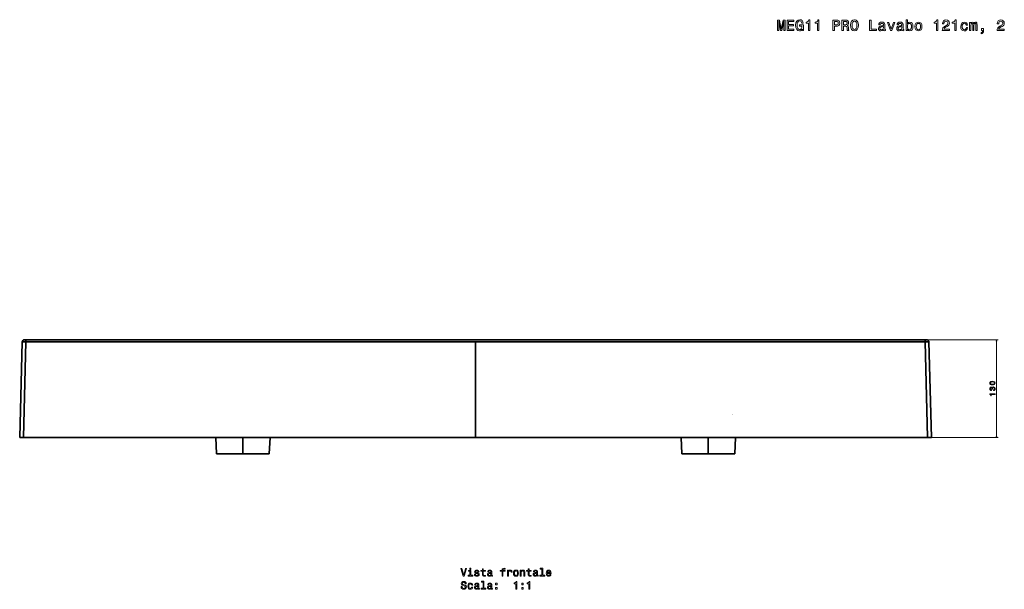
# Model space of a CAD drawing. Extents: x -11 to 2385, y -2 to 1818.
# Tile 3 of 4: x -11 to 1297, y 1062 to 1818. Entities that reach past the tile are written whole.
import ezdxf

# ---------------------------------------------------------------- set-up
doc = ezdxf.new("R2010")
doc.units = 0

msp = doc.modelspace()

# ---------------------------------------------------------------- linework, layer by layer
at = {"color": 7, "lineweight": 35}
for p, q in [((-7.6, 1390.1), (-10.9, 1263)), ((-7.6, 1390.1), (-10.9, 1263)), ((-2.6, 1390.1), (-5.9, 1263)), ((-5.9, 1263), (-2.6, 1390.1)), ((-4.6, 1393), (1193.6, 1393)), ((1191.6, 1393), (-2.6, 1393)), ((-2.6, 1393), (1191.6, 1393)), ((-2.6, 1390.1), (594.5, 1390.1)), ((-2.6, 1390.1), (594.5, 1390.1)), ((8.7, 1393), (554.3, 1393)), ((553.5, 1393), (9.5, 1393)), ((594.5, 1263), (594.5, 1390.1)), ((594.5, 1390.1), (1191.6, 1390.1)), ((594.5, 1263), (594.5, 1390.1)), ((1191.6, 1390.1), (594.5, 1390.1)), ((634.7, 1393), (1180.3, 1393)), ((1179.5, 1393), (635.5, 1393)), ((1191.6, 1390.1), (1194.9, 1263)), ((1191.6, 1390.1), (1194.9, 1263)), ((1199.9, 1263), (1196.6, 1390.1)), ((1196.6, 1390.1), (1199.9, 1263)), ((1196.6, 1390.1), (1199.9, 1263)), ((-5.9, 1263), (594.5, 1263)), ((594.5, 1263), (-5.9, 1263)), ((250.3, 1241.5), (249.4, 1263)), ((250.3, 1241.5), (249.4, 1263)), ((285.5, 1263), (285.5, 1241.5)), ((285.5, 1263), (285.5, 1241.5)), ((321.6, 1263), (320.6, 1241.5)), ((321.6, 1263), (320.6, 1241.5)), ((594.5, 1263), (1194.9, 1263)), ((594.5, 1263), (1194.9, 1263)), ((867.4, 1263), (868.3, 1241.5)), ((867.4, 1263), (868.3, 1241.5)), ((903.5, 1263), (903.5, 1241.5)), ((903.5, 1263), (903.5, 1241.5)), ((938.7, 1241.5), (939.6, 1263)), ((938.7, 1241.5), (939.6, 1263)), ((250.3, 1241.5), (285.5, 1241.5)), ((285.5, 1241.5), (250.3, 1241.5)), ((320.6, 1241.5), (285.5, 1241.5)), ((285.5, 1241.5), (320.6, 1241.5)), ((903.5, 1241.5), (868.3, 1241.5)), ((903.5, 1241.5), (868.3, 1241.5)), ((938.7, 1241.5), (903.5, 1241.5)), ((938.7, 1241.5), (903.5, 1241.5))]:
    msp.add_line(p, q, dxfattribs=at)
at = {"color": 7, "lineweight": 35, "ltscale": 0.049983}
msp.add_line((-4.6, 1393), (-2.6, 1393), dxfattribs=at)
msp.add_line((-4.6, 1393), (-2.6, 1393), dxfattribs=at)
at = {"color": 7, "lineweight": 35, "ltscale": 0.33119}
for p, q in [((-3.7, 1393), (9.5, 1393)), ((553.5, 1393), (566.7, 1393)), ((635.5, 1393), (622.3, 1393))]:
    msp.add_line(p, q, dxfattribs=at)
at = {"color": 7, "lineweight": 35, "ltscale": 0.3108}
for p, q in [((8.7, 1393), (-3.7, 1393)), ((566.7, 1393), (554.3, 1393)), ((622.3, 1393), (634.7, 1393))]:
    msp.add_line(p, q, dxfattribs=at)
at = {"color": 7, "lineweight": 35, "ltscale": 0.073038}
for p, q in [((-2.6, 1390.1), (-2.6, 1393)), ((-2.6, 1390.1), (-2.6, 1393)), ((1191.6, 1393), (1191.6, 1390.1)), ((1191.6, 1390.1), (1191.6, 1393))]:
    msp.add_line(p, q, dxfattribs=at)
at = {"color": 7, "lineweight": 35, "ltscale": 0.4375}
for p, q in [((268, 1393), (285.5, 1393)), ((285.5, 1393), (303, 1393)), ((886, 1393), (903.5, 1393)), ((903.5, 1393), (921, 1393))]:
    msp.add_line(p, q, dxfattribs=at)
at = {"color": 7, "lineweight": 35, "ltscale": 0.331192}
msp.add_line((1192.7, 1393), (1179.5, 1393), dxfattribs=at)
at = {"color": 7, "lineweight": 35, "ltscale": 0.310803}
msp.add_line((1180.3, 1393), (1192.7, 1393), dxfattribs=at)
at = {"color": 7, "lineweight": 35, "ltscale": 0.049985}
for p, q in [((1193.6, 1393), (1191.6, 1393)), ((1191.6, 1393), (1193.6, 1393))]:
    msp.add_line(p, q, dxfattribs=at)
at = {"color": 7, "lineweight": 13}
for p, q in [((1195.6, 1393), (1288.4, 1393)), ((1286.4, 1263), (1286.4, 1393)), ((1196.9, 1263), (1288.4, 1263))]:
    msp.add_line(p, q, dxfattribs=at)
at = {"color": 7, "lineweight": 35, "ltscale": 0.124957}
for p, q in [((-10.9, 1263), (-5.9, 1263)), ((-10.9, 1263), (-5.9, 1263)), ((1194.9, 1263), (1199.9, 1263)), ((1194.9, 1263), (1199.9, 1263))]:
    msp.add_line(p, q, dxfattribs=at)
at = {"color": 7, "lineweight": 13}
for points in [[(1028.6, 1805.5), (1028.9, 1803.6), (1029.9, 1803.6), (1029.9, 1811.2), (1024.8, 1811.2), (1024.8, 1809.4), (1027.9, 1809.4), (1027.9, 1809.3), (1027.7, 1807.5), (1027.1, 1806.1), (1026.1, 1805.2), (1024.8, 1805), (1023.5, 1805.3), (1022.4, 1806.4), (1021.7, 1808.2), (1021.5, 1810.7), (1021.7, 1813.1), (1022.4, 1814.9), (1023.5, 1816), (1024.9, 1816.4), (1025.9, 1816.2), (1026.8, 1815.6), (1027.4, 1814.7), (1027.7, 1813.4), (1029.7, 1813.4), (1029.2, 1815.3), (1028.2, 1816.8), (1026.8, 1817.7), (1025.1, 1818), (1022.8, 1817.5), (1021, 1816), (1019.9, 1813.7), (1019.5, 1810.6), (1019.9, 1807.5), (1021, 1805.2), (1022.7, 1803.7), (1024.7, 1803.2), (1025.9, 1803.4), (1026.9, 1803.8), (1027.8, 1804.5)], [(1036.6, 1803.6), (1038.5, 1803.6), (1038.5, 1817.7), (1037.1, 1817.7), (1036.7, 1816.5), (1036, 1815.6), (1034.9, 1815.2), (1033.4, 1815), (1033.4, 1813.6), (1036.6, 1813.6)], [(1048.8, 1803.6), (1050.6, 1803.6), (1050.6, 1817.7), (1049.2, 1817.7), (1048.9, 1816.5), (1048.2, 1815.6), (1047.1, 1815.2), (1045.5, 1815), (1045.5, 1813.6), (1048.8, 1813.6)], [(1092.5, 1810.6), (1092.9, 1807.5), (1094, 1805.1), (1095.6, 1803.7), (1097.7, 1803.2), (1099.8, 1803.7), (1101.5, 1805.1), (1102.5, 1807.5), (1102.9, 1810.6), (1102.5, 1813.7), (1102.1, 1815), (1101.5, 1816), (1099.8, 1817.5), (1098.8, 1817.8), (1097.7, 1818), (1095.6, 1817.5), (1093.9, 1816.1), (1092.9, 1813.7)], [(1168.1, 1805.3), (1169.4, 1803.7), (1171.2, 1803.2), (1172.9, 1803.6), (1174.2, 1804.7), (1175.1, 1806.6), (1175.4, 1809), (1175.1, 1811.5), (1174.2, 1813.3), (1172.9, 1814.4), (1171.2, 1814.8), (1169.4, 1814.3), (1168.7, 1813.6), (1168.1, 1812.8), (1168.1, 1818.1), (1166.3, 1818.1), (1166.3, 1803.6), (1168.1, 1803.6)], [(1206.7, 1803.6), (1208.5, 1803.6), (1208.5, 1817.7), (1207.1, 1817.7), (1206.8, 1816.5), (1206, 1815.6), (1204.9, 1815.2), (1203.4, 1815), (1203.4, 1813.6), (1206.7, 1813.6)], [(1214.2, 1803.6), (1223.9, 1803.6), (1223.9, 1805.3), (1216.3, 1805.3), (1216.7, 1806.3), (1217.4, 1807.1), (1219.6, 1808.5), (1220.8, 1809.1), (1222.2, 1810), (1223.1, 1811), (1223.7, 1812.2), (1223.9, 1813.5), (1223.5, 1815.2), (1222.6, 1816.6), (1221.1, 1817.4), (1219.2, 1817.7), (1217.3, 1817.4), (1215.8, 1816.4), (1214.9, 1814.9), (1214.6, 1812.9), (1214.6, 1812.6), (1216.4, 1812.6), (1216.4, 1812.8), (1216.6, 1814.1), (1217.1, 1815.2), (1218, 1815.8), (1219.1, 1816), (1220.3, 1815.8), (1221.2, 1815.3), (1221.7, 1814.5), (1221.9, 1813.5), (1221.8, 1812.6), (1221.4, 1811.8), (1220.8, 1811.1), (1219.9, 1810.5), (1218.7, 1809.9), (1216.7, 1808.6), (1215.3, 1807.3), (1214.5, 1805.7), (1214.2, 1803.7)], [(1230.9, 1803.6), (1232.8, 1803.6), (1232.8, 1817.7), (1231.4, 1817.7), (1231, 1816.5), (1230.3, 1815.6), (1229.2, 1815.2), (1227.7, 1815), (1227.7, 1813.6), (1230.9, 1813.6)], [(1287.1, 1803.6), (1296.7, 1803.6), (1296.7, 1805.3), (1289.1, 1805.3), (1289.5, 1806.3), (1290.3, 1807.1), (1292.5, 1808.5), (1293.7, 1809.1), (1295, 1810), (1296, 1811), (1296.5, 1812.2), (1296.7, 1813.5), (1296.4, 1815.2), (1295.4, 1816.6), (1294, 1817.4), (1292.1, 1817.7), (1290.2, 1817.4), (1288.7, 1816.4), (1287.8, 1814.9), (1287.4, 1812.9), (1287.4, 1812.6), (1289.3, 1812.6), (1289.3, 1812.8), (1289.4, 1814.1), (1290, 1815.2), (1290.9, 1815.8), (1292, 1816), (1293.2, 1815.8), (1294, 1815.3), (1294.6, 1814.5), (1294.8, 1813.5), (1294.7, 1812.6), (1294.3, 1811.8), (1293.6, 1811.1), (1292.8, 1810.5), (1291.6, 1809.9), (1289.6, 1808.6), (1288.2, 1807.3), (1287.4, 1805.7), (1287.1, 1803.7)], [(995.5, 1803.6), (997.1, 1803.6), (997.1, 1816.3), (999.7, 1803.6), (1001.4, 1803.6), (1004, 1816.3), (1004, 1803.6), (1005.6, 1803.6), (1005.6, 1817.6), (1003.2, 1817.6), (1000.6, 1805.3), (998, 1817.6), (995.5, 1817.6)], [(1008.5, 1803.6), (1017.4, 1803.6), (1017.4, 1805.3), (1010.3, 1805.3), (1010.3, 1810), (1016.6, 1810), (1016.6, 1811.7), (1010.3, 1811.7), (1010.3, 1815.9), (1017.2, 1815.9), (1017.2, 1817.6), (1008.5, 1817.6)], [(1069.2, 1803.6), (1071, 1803.6), (1071, 1809.5), (1073.1, 1809.5), (1075.2, 1809.6), (1076.8, 1810.3), (1077.9, 1811.7), (1078.3, 1813.6), (1078, 1815.3), (1077.2, 1816.6), (1075.8, 1817.3), (1074, 1817.6), (1069.2, 1817.6)], [(1073.5, 1815.9), (1074.7, 1815.8), (1075.6, 1815.4), (1076.1, 1814.7), (1076.3, 1813.6), (1076.1, 1812.4), (1075.6, 1811.7), (1074.6, 1811.3), (1073.4, 1811.2), (1071, 1811.2), (1071, 1815.9)], [(1081.1, 1803.6), (1083, 1803.6), (1083, 1809.5), (1084.9, 1809.5), (1086.3, 1809.4), (1087.2, 1809.2), (1087.7, 1808.5), (1087.9, 1807.3), (1088, 1805.5), (1088.1, 1804.3), (1088.3, 1803.6), (1090.4, 1803.6), (1090.4, 1804), (1090, 1804.5), (1089.8, 1805.6), (1089.7, 1807.9), (1089.3, 1809.5), (1088.9, 1810.1), (1088.1, 1810.4), (1088.9, 1810.9), (1089.5, 1811.6), (1089.9, 1812.5), (1090, 1813.6), (1089.7, 1815.3), (1088.9, 1816.6), (1087.6, 1817.3), (1085.8, 1817.6), (1081.1, 1817.6)], [(1085.2, 1815.9), (1086.5, 1815.8), (1087.3, 1815.4), (1087.9, 1814.7), (1088.1, 1813.6), (1087.9, 1812.4), (1087.3, 1811.7), (1086.4, 1811.3), (1085.1, 1811.2), (1083, 1811.2), (1083, 1815.9)], [(1094.5, 1810.6), (1094.7, 1813), (1095.4, 1814.8), (1096.4, 1815.9), (1097.7, 1816.3), (1099, 1815.9), (1100.1, 1814.8), (1100.7, 1813), (1101, 1810.6), (1100.7, 1808.2), (1100.1, 1806.4), (1099, 1805.3), (1097.7, 1804.9), (1096.4, 1805.3), (1095.4, 1806.4), (1094.7, 1808.1)], [(1117.9, 1803.6), (1126.9, 1803.6), (1126.9, 1805.3), (1119.8, 1805.3), (1119.8, 1817.6), (1117.9, 1817.6)], [(1136.4, 1805), (1136.4, 1805), (1136.5, 1804.3), (1136.8, 1803.8), (1138.1, 1803.4), (1139.1, 1803.6), (1139.1, 1804.9), (1138.7, 1804.9), (1138.1, 1805.1), (1138, 1805.9), (1138, 1811.5), (1137.7, 1813), (1137, 1814), (1135.8, 1814.6), (1134.1, 1814.8), (1132.4, 1814.6), (1131.1, 1813.9), (1130.3, 1812.8), (1130.1, 1811.4), (1130.1, 1811.3), (1131.7, 1811.3), (1131.8, 1812.1), (1132.3, 1812.7), (1133, 1813.1), (1134, 1813.2), (1135, 1813.1), (1135.7, 1812.8), (1136.1, 1812.3), (1136.3, 1811.6), (1136.2, 1810.7), (1135.9, 1810.3), (1135.1, 1810.1), (1133.6, 1810), (1131.8, 1809.6), (1130.6, 1808.9), (1129.9, 1807.9), (1129.6, 1806.4), (1129.8, 1805.1), (1130.5, 1804.1), (1131.5, 1803.5), (1132.9, 1803.3), (1134.7, 1803.7)], [(1136.2, 1807.4), (1136, 1806.3), (1135.3, 1805.5), (1134.4, 1805), (1133.2, 1804.8), (1132.4, 1804.9), (1131.9, 1805.3), (1131.5, 1805.8), (1131.4, 1806.6), (1131.5, 1807.3), (1131.8, 1807.8), (1133.1, 1808.4), (1134.7, 1808.6), (1136.2, 1809.1)], [(1145.4, 1803.6), (1147.2, 1803.6), (1151.2, 1814.4), (1149.4, 1814.4), (1146.3, 1805.7), (1143.2, 1814.4), (1141.4, 1814.4)], [(1160.7, 1805), (1160.7, 1805), (1160.8, 1804.3), (1161.1, 1803.8), (1162.4, 1803.4), (1163.4, 1803.6), (1163.4, 1804.9), (1162.9, 1804.9), (1162.4, 1805.1), (1162.3, 1805.9), (1162.3, 1811.5), (1162, 1813), (1161.3, 1814), (1160.1, 1814.6), (1158.4, 1814.8), (1156.7, 1814.6), (1155.4, 1813.9), (1154.6, 1812.8), (1154.4, 1811.4), (1154.4, 1811.3), (1156, 1811.3), (1156.1, 1812.1), (1156.5, 1812.7), (1157.3, 1813.1), (1158.3, 1813.2), (1159.3, 1813.1), (1160, 1812.8), (1160.4, 1812.3), (1160.6, 1811.6), (1160.5, 1810.7), (1160.2, 1810.3), (1159.4, 1810.1), (1157.8, 1810), (1156.1, 1809.6), (1154.9, 1808.9), (1154.1, 1807.9), (1153.9, 1806.4), (1154.1, 1805.1), (1154.8, 1804.1), (1155.8, 1803.5), (1157.2, 1803.3), (1159, 1803.7)], [(1160.5, 1807.4), (1160.3, 1806.3), (1159.6, 1805.5), (1158.6, 1805), (1157.5, 1804.8), (1156.7, 1804.9), (1156.1, 1805.3), (1155.8, 1805.8), (1155.7, 1806.6), (1155.8, 1807.3), (1156.1, 1807.8), (1157.4, 1808.4), (1159, 1808.6), (1160.5, 1809.1)], [(1173.6, 1809), (1173.4, 1807.2), (1172.8, 1805.9), (1172, 1805.1), (1170.9, 1804.8), (1169.7, 1805.1), (1168.8, 1805.9), (1168.3, 1807.2), (1168.1, 1809), (1168.3, 1810.8), (1168.8, 1812.2), (1169.7, 1812.9), (1170.9, 1813.2), (1172, 1812.9), (1172.8, 1812.1), (1173.4, 1810.8)], [(1178, 1809), (1178.4, 1806.5), (1179.3, 1804.7), (1180.8, 1803.6), (1182.7, 1803.2), (1184.7, 1803.6), (1186.2, 1804.7), (1187.1, 1806.5), (1187.4, 1809), (1187.1, 1811.5), (1186.2, 1813.3), (1184.7, 1814.4), (1182.7, 1814.8), (1180.8, 1814.4), (1179.3, 1813.3), (1178.4, 1811.5)], [(1179.8, 1809), (1180, 1810.8), (1180.6, 1812.2), (1181.5, 1813), (1182.7, 1813.2), (1183.9, 1813), (1184.9, 1812.2), (1185.4, 1810.8), (1185.6, 1809), (1185.4, 1807.2), (1184.9, 1805.9), (1183.9, 1805.1), (1182.7, 1804.8), (1181.5, 1805.1), (1180.6, 1805.9), (1180, 1807.2)], [(1246.2, 1810.8), (1247.9, 1810.8), (1247.6, 1812.5), (1246.7, 1813.7), (1245.4, 1814.5), (1243.6, 1814.8), (1241.7, 1814.4), (1240.2, 1813.3), (1239.3, 1811.4), (1238.9, 1809), (1239.2, 1806.5), (1240.1, 1804.7), (1241.6, 1803.6), (1243.5, 1803.2), (1245.3, 1803.5), (1246.6, 1804.4), (1247.5, 1805.7), (1248, 1807.5), (1246.3, 1807.5), (1246, 1806.3), (1245.4, 1805.5), (1244.6, 1805), (1243.6, 1804.8), (1242.4, 1805.1), (1241.5, 1805.9), (1240.9, 1807.2), (1240.8, 1809), (1240.9, 1810.9), (1241.5, 1812.2), (1242.4, 1813), (1243.6, 1813.3), (1244.6, 1813.1), (1245.4, 1812.6), (1246, 1811.8)], [(1250.7, 1803.6), (1252.4, 1803.6), (1252.4, 1810.8), (1252.5, 1811.9), (1252.8, 1812.7), (1253.2, 1813.2), (1253.8, 1813.4), (1254.3, 1813.2), (1254.6, 1812.8), (1254.8, 1812.1), (1254.9, 1811.2), (1254.9, 1803.6), (1256.4, 1803.6), (1256.4, 1810.8), (1256.5, 1811.9), (1256.8, 1812.7), (1257.3, 1813.2), (1257.9, 1813.4), (1258.4, 1813.2), (1258.7, 1812.8), (1258.9, 1811.2), (1258.9, 1803.6), (1260.5, 1803.6), (1260.5, 1811.1), (1260.4, 1812.6), (1260.1, 1813.8), (1259.5, 1814.6), (1258.4, 1814.8), (1257.2, 1814.4), (1256.2, 1813.2), (1255.5, 1814.4), (1254.2, 1814.8), (1253.1, 1814.4), (1252.3, 1813.3), (1252.3, 1814.4), (1250.7, 1814.4)], [(1266.4, 1803.6), (1267.7, 1803.6), (1267.7, 1803.2), (1267.6, 1802.2), (1267.3, 1801.6), (1266.7, 1801.1), (1265.9, 1800.9), (1265.9, 1799.5), (1267.3, 1799.8), (1268.3, 1800.6), (1268.9, 1801.8), (1269.1, 1803.4), (1269.1, 1806.6), (1266.4, 1806.6)], [(1280.9, 1333.1), (1282.5, 1333.2), (1283.7, 1333.7), (1284.3, 1334.4), (1284.6, 1335.5), (1284.3, 1336.5), (1283.7, 1337.3), (1282.5, 1337.8), (1280.9, 1337.9), (1279.4, 1337.8), (1278.7, 1337.6), (1278.2, 1337.3), (1277.5, 1336.5), (1277.3, 1335.5), (1277.5, 1334.4), (1278.2, 1333.7), (1279.4, 1333.2)], [(1280.9, 1334), (1279.7, 1334.1), (1278.8, 1334.4), (1278.3, 1334.8), (1278.2, 1335.5), (1278.3, 1336.2), (1278.8, 1336.6), (1279.7, 1336.9), (1280.9, 1337), (1282.2, 1336.9), (1283.1, 1336.6), (1283.6, 1336.2), (1283.7, 1335.5), (1283.6, 1334.8), (1283.1, 1334.4), (1282.2, 1334.1)], [(1282.2, 1325.5), (1282.2, 1325.5), (1283.2, 1325.6), (1283.9, 1326.1), (1284.4, 1326.9), (1284.6, 1327.9), (1284.4, 1328.9), (1284, 1329.7), (1283.2, 1330.2), (1282.3, 1330.4), (1281.7, 1330.3), (1281.3, 1330.1), (1280.9, 1329.7), (1280.6, 1329.2), (1280.1, 1329.9), (1279.2, 1330.1), (1278.4, 1330), (1277.8, 1329.5), (1277.4, 1328.8), (1277.3, 1327.9), (1277.5, 1326.9), (1277.9, 1326.3), (1278.6, 1325.8), (1279.6, 1325.6), (1279.6, 1325.6), (1279.6, 1326.5), (1279, 1326.6), (1278.5, 1326.9), (1278.2, 1327.3), (1278.1, 1327.9), (1278.2, 1328.4), (1278.4, 1328.8), (1278.8, 1329), (1279.2, 1329.1), (1279.7, 1329), (1280.1, 1328.8), (1280.3, 1328.4), (1280.3, 1327.8), (1280.3, 1327.4), (1281.1, 1327.4), (1281.1, 1327.9), (1281.2, 1328.5), (1281.4, 1329), (1281.8, 1329.3), (1282.3, 1329.4), (1282.9, 1329.3), (1283.4, 1329), (1283.6, 1328.5), (1283.7, 1327.9), (1283.6, 1327.3), (1283.3, 1326.8), (1282.8, 1326.5), (1282.2, 1326.4)], [(1284.4, 1320.4), (1284.4, 1321.3), (1277.3, 1321.3), (1277.3, 1320.6), (1277.9, 1320.4), (1278.3, 1320.1), (1278.6, 1319.5), (1278.7, 1318.7), (1279.4, 1318.7), (1279.4, 1320.4)], [(581.3, 1089.2), (578.8, 1080.6), (576.3, 1089.2), (574.9, 1089.2), (578.1, 1079.1), (579.6, 1079.1), (582.7, 1089.2)], [(588.4, 1080.2), (588.4, 1086.6), (585.1, 1086.6), (585.1, 1085.5), (587.1, 1085.5), (587.1, 1080.2), (584.5, 1080.2), (584.5, 1079.1), (591, 1079.1), (591, 1080.2)], [(588.4, 1089.5), (587.1, 1089.5), (587.1, 1088.1), (588.4, 1088.1)], [(597, 1083.7), (595.8, 1083.9), (594.9, 1084.3), (594.6, 1085), (594.6, 1085.4), (594.9, 1085.8), (595.4, 1086), (596.1, 1086.1), (596.8, 1086), (597.4, 1085.7), (597.7, 1085.3), (597.8, 1084.8), (599.1, 1084.8), (599.1, 1084.9), (598.9, 1085.8), (598.3, 1086.5), (597.4, 1087), (596.1, 1087.2), (594.9, 1087), (594, 1086.5), (593.5, 1085.8), (593.3, 1084.9), (593.4, 1084), (593.8, 1083.4), (594.5, 1083), (595.5, 1082.7), (596.9, 1082.4), (597.7, 1082), (598, 1081.7), (598, 1081.3), (597.9, 1080.7), (597.6, 1080.3), (597, 1080.1), (596.3, 1080), (595.5, 1080.1), (594.9, 1080.4), (594.5, 1080.9), (594.3, 1081.6), (593.1, 1081.6), (593.3, 1080.4), (593.9, 1079.6), (594.8, 1079.1), (596.1, 1078.9), (597.5, 1079.1), (598.5, 1079.6), (599.1, 1080.4), (599.3, 1081.4), (599.2, 1082.3), (598.7, 1083), (598, 1083.4)], [(603.6, 1085.5), (603.6, 1081.7), (603.7, 1080.4), (604.1, 1079.6), (604.9, 1079), (606.2, 1078.9), (607.7, 1078.9), (607.7, 1080), (606.6, 1080), (605.7, 1080.1), (605.1, 1080.4), (604.9, 1081), (604.8, 1081.9), (604.8, 1085.5), (607.7, 1085.5), (607.7, 1086.6), (604.8, 1086.6), (604.8, 1088.9), (603.6, 1088.9), (603.6, 1086.6), (601.4, 1086.6), (601.4, 1085.5)], [(615.1, 1080.2), (615.1, 1080.1), (615.2, 1079.6), (615.4, 1079.3), (616.3, 1079), (617.1, 1079.1), (617.1, 1080.1), (616.7, 1080.1), (616.3, 1080.2), (616.3, 1080.8), (616.3, 1084.8), (616.1, 1085.8), (615.6, 1086.6), (614.7, 1087), (613.5, 1087.2), (612.3, 1087), (611.4, 1086.5), (610.8, 1085.7), (610.6, 1084.7), (610.6, 1084.6), (611.8, 1084.6), (611.9, 1085.2), (612.2, 1085.7), (612.7, 1085.9), (613.4, 1086), (614.1, 1086), (614.6, 1085.7), (614.9, 1085.4), (615, 1084.9), (615, 1084.3), (614.8, 1083.9), (614.2, 1083.8), (613.1, 1083.7), (611.9, 1083.4), (611, 1083), (610.5, 1082.2), (610.3, 1081.2), (610.5, 1080.2), (610.9, 1079.5), (611.6, 1079.1), (612.6, 1078.9), (614, 1079.2)], [(629.7, 1085.5), (629.7, 1079.1), (630.9, 1079.1), (630.9, 1085.5), (633.8, 1085.5), (633.8, 1086.6), (630.9, 1086.6), (630.9, 1087.1), (631, 1087.7), (631.4, 1088.1), (631.9, 1088.3), (632.7, 1088.4), (633.8, 1088.3), (633.8, 1089.4), (632.4, 1089.5), (631.2, 1089.4), (630.3, 1089), (629.8, 1088.3), (629.7, 1087.3), (629.7, 1086.6), (627.3, 1086.6), (627.3, 1085.5)], [(637.1, 1079.1), (638.3, 1079.1), (638.3, 1083.6), (638.4, 1084.6), (638.8, 1085.4), (639.5, 1085.9), (640.3, 1086), (641, 1085.9), (641.4, 1085.6), (641.7, 1085.1), (641.8, 1084.5), (643.1, 1084.5), (642.9, 1085.6), (642.5, 1086.5), (641.7, 1087), (640.6, 1087.2), (639.8, 1087), (639.2, 1086.8), (638.6, 1086.3), (638.2, 1085.6), (638.2, 1086.9), (637.1, 1086.9)], [(644.9, 1083), (645.1, 1081.3), (645.8, 1080), (646.8, 1079.1), (648.2, 1078.9), (649.6, 1079.1), (650.7, 1079.9), (651.3, 1081.2), (651.6, 1083), (651.3, 1084.8), (650.7, 1086.1), (649.6, 1086.9), (648.2, 1087.2), (646.8, 1086.9), (645.8, 1086.1), (645.1, 1084.8)], [(646.2, 1083), (646.3, 1084.3), (646.7, 1085.3), (647.4, 1085.8), (648.2, 1086), (649.1, 1085.8), (649.7, 1085.3), (650.1, 1084.3), (650.3, 1083), (650.1, 1081.7), (649.7, 1080.8), (649.1, 1080.2), (648.2, 1080), (647.4, 1080.2), (646.7, 1080.8), (646.3, 1081.7)], [(653.9, 1079.1), (655.2, 1079.1), (655.2, 1083.6), (655.3, 1084.6), (655.7, 1085.4), (656.4, 1085.8), (657.3, 1086), (657.9, 1085.9), (658.4, 1085.5), (658.6, 1084.8), (658.7, 1084), (658.7, 1079.1), (659.9, 1079.1), (659.9, 1084.2), (659.9, 1085.3), (659.6, 1086.1), (658.8, 1086.9), (657.4, 1087.2), (656.7, 1087.1), (656.1, 1086.8), (655.6, 1086.3), (655.1, 1085.7), (655.1, 1086.9), (653.9, 1086.9)], [(664.3, 1085.5), (664.3, 1081.7), (664.4, 1080.4), (664.8, 1079.6), (665.6, 1079), (667, 1078.9), (668.5, 1078.9), (668.5, 1080), (667.4, 1080), (666.4, 1080.1), (665.8, 1080.4), (665.6, 1081), (665.6, 1081.9), (665.6, 1085.5), (668.5, 1085.5), (668.5, 1086.6), (665.6, 1086.6), (665.6, 1088.9), (664.3, 1088.9), (664.3, 1086.6), (662.1, 1086.6), (662.1, 1085.5)], [(675.9, 1080.2), (675.9, 1080.1), (675.9, 1079.6), (676.2, 1079.3), (677.1, 1079), (677.8, 1079.1), (677.8, 1080.1), (677.5, 1080.1), (677.1, 1080.2), (677, 1080.8), (677, 1084.8), (676.8, 1085.8), (676.3, 1086.6), (675.4, 1087), (674.2, 1087.2), (673, 1087), (672.1, 1086.5), (671.5, 1085.7), (671.3, 1084.7), (671.3, 1084.6), (672.5, 1084.6), (672.6, 1085.2), (672.9, 1085.7), (673.4, 1085.9), (674.2, 1086), (674.9, 1086), (675.4, 1085.7), (675.7, 1085.4), (675.8, 1084.9), (675.7, 1084.3), (675.5, 1083.9), (674.9, 1083.8), (673.8, 1083.7), (672.6, 1083.4), (671.7, 1083), (671.2, 1082.2), (671, 1081.2), (671.2, 1080.2), (671.6, 1079.5), (672.3, 1079.1), (673.3, 1078.9), (674.7, 1079.2)], [(682.5, 1088.4), (682.5, 1080.2), (679.9, 1080.2), (679.9, 1079.1), (686.3, 1079.1), (686.3, 1080.2), (683.7, 1080.2), (683.7, 1089.5), (680.5, 1089.5), (680.5, 1088.4)], [(689.7, 1082.7), (694.8, 1082.7), (694.8, 1083.2), (694.6, 1084.9), (694, 1086.1), (692.9, 1086.9), (691.6, 1087.2), (690.3, 1086.9), (689.3, 1086.1), (688.6, 1084.8), (688.4, 1083), (688.6, 1081.3), (689.3, 1080), (690.3, 1079.1), (691.6, 1078.9), (692.7, 1079.1), (693.6, 1079.6), (694.3, 1080.3), (694.7, 1081.4), (693.4, 1081.4), (693.2, 1080.8), (692.8, 1080.4), (691.7, 1080), (690.9, 1080.2), (690.3, 1080.7), (689.9, 1081.5), (689.7, 1082.6)], [(689.7, 1083.7), (689.9, 1084.7), (690.3, 1085.4), (690.9, 1085.9), (691.6, 1086.1), (692.4, 1085.9), (693, 1085.4), (693.4, 1084.7), (693.5, 1083.7)], [(615, 1081.9), (614.8, 1081.1), (614.4, 1080.5), (613.7, 1080.2), (612.8, 1080), (612.3, 1080.1), (611.9, 1080.3), (611.6, 1080.7), (611.6, 1081.3), (611.6, 1081.8), (611.9, 1082.2), (612.8, 1082.6), (614, 1082.7), (615, 1083.1)], [(675.7, 1081.9), (675.6, 1081.1), (675.1, 1080.5), (674.4, 1080.2), (673.5, 1080), (673, 1080.1), (672.6, 1080.3), (672.4, 1080.7), (672.3, 1081.3), (672.4, 1081.8), (672.6, 1082.2), (673.5, 1082.6), (674.7, 1082.7), (675.7, 1083.1)], [(576.6, 1065.2), (575.2, 1065.2), (575.5, 1063.6), (576.3, 1062.5), (577.4, 1061.8), (578.9, 1061.6), (580.4, 1061.8), (581.5, 1062.5), (582.2, 1063.5), (582.4, 1064.8), (582.2, 1066), (581.6, 1066.7), (580.6, 1067.2), (579.3, 1067.6), (578.2, 1067.9), (577.5, 1068.2), (577, 1068.6), (576.9, 1069.4), (577, 1070), (577.4, 1070.5), (578, 1070.8), (578.8, 1071), (579.6, 1070.8), (580.2, 1070.4), (580.6, 1069.8), (580.8, 1068.9), (582.2, 1068.9), (582.2, 1068.9), (581.9, 1070.3), (581.2, 1071.3), (580.2, 1071.9), (578.7, 1072.1), (577.4, 1071.9), (576.4, 1071.3), (575.8, 1070.4), (575.6, 1069.2), (575.7, 1068.1), (576.3, 1067.3), (577.2, 1066.9), (578.3, 1066.5), (579.5, 1066.2), (580.4, 1065.8), (580.9, 1065.4), (581.1, 1064.6), (580.9, 1063.9), (580.5, 1063.3), (579.8, 1062.9), (578.9, 1062.8), (577.9, 1063), (577.2, 1063.4), (576.7, 1064.2)], [(589.5, 1067), (590.7, 1067), (590.5, 1068.2), (589.8, 1069.1), (588.9, 1069.7), (587.6, 1069.9), (586.2, 1069.6), (585.2, 1068.8), (584.5, 1067.5), (584.3, 1065.7), (584.5, 1064), (585.1, 1062.7), (586.2, 1061.9), (587.6, 1061.6), (588.8, 1061.8), (589.8, 1062.4), (590.4, 1063.4), (590.7, 1064.6), (589.5, 1064.6), (589.3, 1063.8), (588.9, 1063.2), (588.3, 1062.9), (587.6, 1062.7), (586.7, 1062.9), (586.1, 1063.5), (585.7, 1064.4), (585.6, 1065.8), (585.7, 1067.1), (586.1, 1068), (586.8, 1068.6), (587.6, 1068.8), (588.4, 1068.6), (588.9, 1068.3), (589.3, 1067.8)], [(597.8, 1062.9), (597.8, 1062.8), (597.9, 1062.3), (598.1, 1062), (599, 1061.7), (599.7, 1061.8), (599.7, 1062.8), (599.4, 1062.8), (599, 1063), (598.9, 1063.5), (598.9, 1067.6), (598.8, 1068.6), (598.2, 1069.3), (597.4, 1069.7), (596.1, 1069.9), (594.9, 1069.7), (594, 1069.2), (593.5, 1068.5), (593.3, 1067.4), (593.3, 1067.4), (594.4, 1067.4), (594.5, 1068), (594.8, 1068.4), (595.4, 1068.7), (596.1, 1068.8), (596.8, 1068.7), (597.3, 1068.5), (597.6, 1068.1), (597.7, 1067.6), (597.6, 1067), (597.4, 1066.7), (596.8, 1066.5), (595.8, 1066.4), (594.5, 1066.2), (593.6, 1065.7), (593.1, 1065), (593, 1063.9), (593.1, 1063), (593.5, 1062.2), (594.3, 1061.8), (595.3, 1061.6), (596.6, 1061.9)], [(597.7, 1064.6), (597.5, 1063.8), (597, 1063.3), (596.3, 1062.9), (595.5, 1062.8), (594.9, 1062.8), (594.5, 1063.1), (594.3, 1063.5), (594.2, 1064), (594.3, 1064.5), (594.5, 1064.9), (595.4, 1065.3), (596.6, 1065.5), (597.7, 1065.8)], [(604.4, 1071.2), (604.4, 1062.9), (601.8, 1062.9), (601.8, 1061.9), (608.3, 1061.9), (608.3, 1062.9), (605.7, 1062.9), (605.7, 1072.2), (602.4, 1072.2), (602.4, 1071.2)], [(615.1, 1062.9), (615.1, 1062.8), (615.2, 1062.3), (615.4, 1062), (616.3, 1061.7), (617.1, 1061.8), (617.1, 1062.8), (616.7, 1062.8), (616.3, 1063), (616.3, 1063.5), (616.3, 1067.6), (616.1, 1068.6), (615.6, 1069.3), (614.7, 1069.7), (613.5, 1069.9), (612.3, 1069.7), (611.4, 1069.2), (610.8, 1068.5), (610.6, 1067.4), (610.6, 1067.4), (611.8, 1067.4), (611.9, 1068), (612.2, 1068.4), (612.7, 1068.7), (613.4, 1068.8), (614.1, 1068.7), (614.6, 1068.5), (614.9, 1068.1), (615, 1067.6), (615, 1067), (614.8, 1066.7), (614.2, 1066.5), (613.1, 1066.4), (611.9, 1066.2), (611, 1065.7), (610.5, 1065), (610.3, 1063.9), (610.5, 1063), (610.9, 1062.2), (611.6, 1061.8), (612.6, 1061.6), (614, 1061.9)], [(615, 1064.6), (614.8, 1063.8), (614.4, 1063.3), (613.7, 1062.9), (612.8, 1062.8), (612.3, 1062.8), (611.9, 1063.1), (611.6, 1063.5), (611.6, 1064), (611.6, 1064.5), (611.9, 1064.9), (612.8, 1065.3), (614, 1065.5), (615, 1065.8)], [(621.2, 1067.5), (623.2, 1067.5), (623.2, 1069.6), (621.2, 1069.6)], [(621.2, 1061.9), (623.2, 1061.9), (623.2, 1064), (621.2, 1064)], [(648, 1061.9), (649.3, 1061.9), (649.3, 1071.9), (648.3, 1071.9), (648, 1071.1), (647.5, 1070.5), (646.7, 1070.1), (645.6, 1070), (645.6, 1069), (648, 1069)], [(655.9, 1067.5), (657.9, 1067.5), (657.9, 1069.6), (655.9, 1069.6)], [(655.9, 1061.9), (657.9, 1061.9), (657.9, 1064), (655.9, 1064)], [(665.3, 1061.9), (666.6, 1061.9), (666.6, 1071.9), (665.7, 1071.9), (665.4, 1071.1), (664.9, 1070.5), (664.1, 1070.1), (663, 1070), (663, 1069), (665.3, 1069)]]:
    msp.add_lwpolyline(points, close=True, dxfattribs=at)
at = {"color": 7, "lineweight": 35}
for points in [[(-7.6, 1390.1), (-7.6, 1390.1), (-7.6, 1390.1), (-7.6, 1390.1), (-7.5, 1390.1), (-7.2, 1390.1), (-5.2, 1390.1), (-2.6, 1390.1)], [(-2.6, 1390.1), (-6.7, 1390.1), (-7.4, 1390.1), (-7.6, 1390.1), (-7.6, 1390.1), (-7.6, 1390.1), (-7.6, 1390.1)], [(1196.6, 1390.1), (1196.6, 1390.1), (1196.6, 1390.1), (1196.6, 1390.1), (1196.5, 1390.1), (1195.8, 1390.1), (1194.6, 1390.1), (1191.6, 1390.1)], [(1196.6, 1390.1), (1196.6, 1390.1), (1196.6, 1390.1), (1196.6, 1390.1), (1196.5, 1390.1), (1196.2, 1390.1), (1194.2, 1390.1), (1191.6, 1390.1)]]:
    msp.add_lwpolyline(points, dxfattribs=at)
at = {"color": 7, "lineweight": 13}
for points in [[(1286.9, 1391.1), (1286.4, 1393), (1285.8, 1391.1)], [(1285.8, 1265), (1286.4, 1263), (1286.9, 1265)]]:
    msp.add_lwpolyline(points, dxfattribs=at)
at = {"color": 7, "lineweight": 35}
for centre, start, end in [((-4.6, 1390), 90, 178.5), ((-4.6, 1390), 90, 178.5), ((1193.6, 1390), 1.5, 90), ((1193.6, 1390), 1.5, 90), ((1193.6, 1390), 1.5, 89.9999)]:
    msp.add_arc(centre, 3, start, end, dxfattribs=at)
msp.add_ellipse((927.4, 1293.7), major_axis=(8.08, -0.28), ratio=0.08665, start_param=6.088271, end_param=6.283197, dxfattribs=at)

doc.saveas('drawing.dxf')
